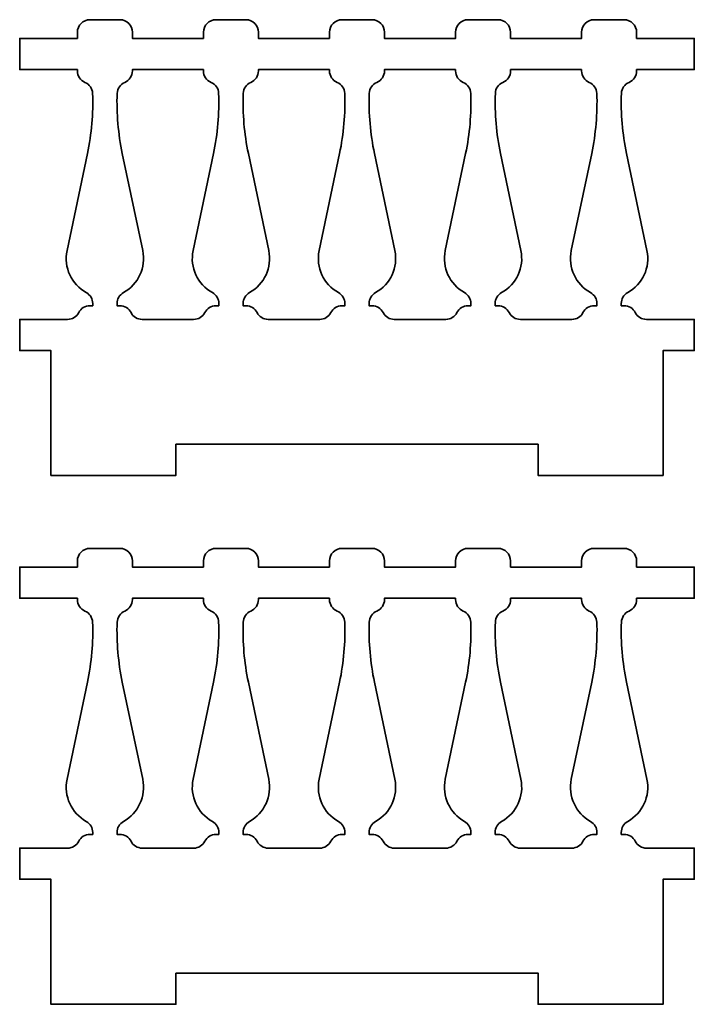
# Model space of a CAD drawing. Header units: centimetres. Extents: x -90 to 100, y -117 to 106.
# Tile 81 of 108: x -12.14 to -5.66, y 81.13 to 90.59. Entities that reach past the tile are written whole.
import ezdxf

# ---------------------------------------------------------------- set-up
doc = ezdxf.new("R2010")
doc.units = ezdxf.units.CM
doc.header["$MEASUREMENT"] = 0
doc.layers.add('Layer 1', color=7, linetype='Continuous')

msp = doc.modelspace()

# ---------------------------------------------------------------- linework, layer by layer
at = {"layer": 'Layer 1', "lineweight": 35}
for points, knots in [([(-10.64493, 86.51316), (-10.64493, 86.51316), (-7.16483, 86.51316), (-7.16483, 86.51316), (-7.16483, 86.51316), (-7.16483, 86.51316), (-7.16483, 86.21331), (-7.16483, 86.21331), (-7.16483, 86.21331), (-7.16483, 86.21331), (-5.96497, 86.21331), (-5.96497, 86.21331), (-5.96497, 86.21331), (-5.96497, 86.21331), (-5.96497, 87.41273), (-5.96497, 87.41273), (-5.96497, 87.41273), (-5.96497, 87.41273), (-5.66482, 87.41273), (-5.66482, 87.41273), (-5.66482, 87.41273), (-5.66482, 87.41273), (-5.66482, 87.71259), (-5.66482, 87.71259), (-5.66482, 87.71259), (-5.66482, 87.71259), (-6.1247, 87.71259), (-6.1247, 87.71259), (-6.1247, 87.71259), (-6.17004, 87.71259), (-6.21143, 87.73892), (-6.23191, 87.77841), (-6.23191, 87.77841), (-6.25224, 87.81937), (-6.29364, 87.84423), (-6.33898, 87.84423), (-6.33898, 87.84423), (-6.33898, 87.84423), (-6.36663, 87.84423), (-6.36663, 87.84423), (-6.36663, 87.84423), (-6.36663, 87.84423), (-6.36663, 87.86471), (-6.36663, 87.86471), (-6.36663, 87.86471), (-6.36663, 87.90859), (-6.34293, 87.94809), (-6.30476, 87.97003), (-6.30476, 87.97003), (-6.16112, 88.04901), (-6.08608, 88.21284), (-6.11987, 88.37374), (-6.11987, 88.37374), (-6.11987, 88.37374), (-6.31543, 89.30695), (-6.31543, 89.30695), (-6.31543, 89.30695), (-6.35522, 89.4971), (-6.37189, 89.69018), (-6.36502, 89.88472), (-6.36502, 89.88472), (-6.36341, 89.93153), (-6.33489, 89.97248), (-6.29203, 89.99004), (-6.29203, 89.99004), (-6.24771, 90.00905), (-6.21889, 90.05293), (-6.21889, 90.1012), (-6.21889, 90.1012), (-6.21889, 90.1012), (-6.21889, 90.1129), (-6.21889, 90.1129), (-6.21889, 90.1129), (-6.21889, 90.1129), (-5.66482, 90.1129), (-5.66482, 90.1129), (-5.66482, 90.1129), (-5.66482, 90.1129), (-5.66482, 90.41276), (-5.66482, 90.41276), (-5.66482, 90.41276), (-5.66482, 90.41276), (-6.21889, 90.41276), (-6.21889, 90.41276), (-6.21889, 90.41276), (-6.21889, 90.41276), (-6.21889, 90.47273), (-6.21889, 90.47273), (-6.21889, 90.47273), (-6.21889, 90.53855), (-6.27258, 90.59268), (-6.33898, 90.59268), (-6.33898, 90.59268), (-6.33898, 90.59268), (-6.62714, 90.59268), (-6.62714, 90.59268), (-6.62714, 90.59268), (-6.6934, 90.59268), (-6.74708, 90.53855), (-6.74708, 90.47273), (-6.74708, 90.47273), (-6.74708, 90.47273), (-6.74708, 90.41276), (-6.74708, 90.41276), (-6.74708, 90.41276), (-6.74708, 90.41276), (-7.42988, 90.41276), (-7.42988, 90.41276), (-7.42988, 90.41276), (-7.42988, 90.41276), (-7.42988, 90.47273), (-7.42988, 90.47273), (-7.42988, 90.47273), (-7.42988, 90.53855), (-7.48356, 90.59268), (-7.54982, 90.59268), (-7.54982, 90.59268), (-7.54982, 90.59268), (-7.83797, 90.59268), (-7.83797, 90.59268), (-7.83797, 90.59268), (-7.90424, 90.59268), (-7.95806, 90.53855), (-7.95806, 90.47273), (-7.95806, 90.47273), (-7.95806, 90.47273), (-7.95806, 90.41276), (-7.95806, 90.41276), (-7.95806, 90.41276), (-7.95806, 90.41276), (-8.64086, 90.41276), (-8.64086, 90.41276), (-8.64086, 90.41276), (-8.64086, 90.41276), (-8.64086, 90.47273), (-8.64086, 90.47273), (-8.64086, 90.47273), (-8.64086, 90.53855), (-8.69454, 90.59268), (-8.7608, 90.59268), (-8.7608, 90.59268), (-8.7608, 90.59268), (-9.04896, 90.59268), (-9.04896, 90.59268), (-9.04896, 90.59268), (-9.11522, 90.59268), (-9.16905, 90.53855), (-9.16905, 90.47273), (-9.16905, 90.47273), (-9.16905, 90.47273), (-9.16905, 90.41276), (-9.16905, 90.41276), (-9.16905, 90.41276), (-9.16905, 90.41276), (-9.85169, 90.41276), (-9.85169, 90.41276), (-9.85169, 90.41276), (-9.85169, 90.41276), (-9.85169, 90.47273), (-9.85169, 90.47273), (-9.85169, 90.47273), (-9.85169, 90.53855), (-9.90552, 90.59268), (-9.97178, 90.59268), (-9.97178, 90.59268), (-9.97178, 90.59268), (-10.25994, 90.59268), (-10.25994, 90.59268), (-10.25994, 90.59268), (-10.3262, 90.59268), (-10.37988, 90.53855), (-10.37988, 90.47273), (-10.37988, 90.47273), (-10.37988, 90.47273), (-10.37988, 90.41276), (-10.37988, 90.41276), (-10.37988, 90.41276), (-10.37988, 90.41276), (-11.06268, 90.41276), (-11.06268, 90.41276), (-11.06268, 90.41276), (-11.06268, 90.41276), (-11.06268, 90.47273), (-11.06268, 90.47273), (-11.06268, 90.47273), (-11.06268, 90.53855), (-11.11636, 90.59268), (-11.18262, 90.59268), (-11.18262, 90.59268), (-11.18262, 90.59268), (-11.47092, 90.59268), (-11.47092, 90.59268), (-11.47092, 90.59268), (-11.53718, 90.59268), (-11.59086, 90.53855), (-11.59086, 90.47273), (-11.59086, 90.47273), (-11.59086, 90.47273), (-11.59086, 90.41276), (-11.59086, 90.41276), (-11.59086, 90.41276), (-11.59086, 90.41276), (-12.14494, 90.41276), (-12.14494, 90.41276), (-12.14494, 90.41276), (-12.14494, 90.41276), (-12.14494, 90.1129), (-12.14494, 90.1129), (-12.14494, 90.1129), (-12.14494, 90.1129), (-11.59086, 90.1129), (-11.59086, 90.1129), (-11.59086, 90.1129), (-11.59086, 90.1129), (-11.59086, 90.1012), (-11.59086, 90.1012), (-11.59086, 90.1012), (-11.59086, 90.05293), (-11.56205, 90.00905), (-11.51773, 89.99004), (-11.51773, 89.99004), (-11.47487, 89.97248), (-11.44635, 89.93153), (-11.44474, 89.88472), (-11.44474, 89.88472), (-11.43786, 89.69018), (-11.45454, 89.4971), (-11.49418, 89.30695), (-11.49418, 89.30695), (-11.49418, 89.30695), (-11.68989, 88.37374), (-11.68989, 88.37374), (-11.68989, 88.37374), (-11.72353, 88.21284), (-11.64864, 88.04901), (-11.505, 87.97003), (-11.505, 87.97003), (-11.46683, 87.94809), (-11.44328, 87.90859), (-11.44328, 87.86471), (-11.44328, 87.86471), (-11.44328, 87.86471), (-11.44328, 87.84423), (-11.44328, 87.84423), (-11.44328, 87.84423), (-11.44328, 87.84423), (-11.47092, 87.84423), (-11.47092, 87.84423), (-11.47092, 87.84423), (-11.51612, 87.84423), (-11.55751, 87.81937), (-11.57799, 87.77841), (-11.57799, 87.77841), (-11.59847, 87.73892), (-11.63972, 87.71259), (-11.68506, 87.71259), (-11.68506, 87.71259), (-11.68506, 87.71259), (-12.14494, 87.71259), (-12.14494, 87.71259), (-12.14494, 87.71259), (-12.14494, 87.71259), (-12.14494, 87.41273), (-12.14494, 87.41273), (-12.14494, 87.41273), (-12.14494, 87.41273), (-11.84494, 87.41273), (-11.84494, 87.41273), (-11.84494, 87.41273), (-11.84494, 87.41273), (-11.84494, 86.21331), (-11.84494, 86.21331), (-11.84494, 86.21331), (-11.84494, 86.21331), (-10.64493, 86.21331), (-10.64493, 86.21331), (-10.64493, 86.21331), (-10.64493, 86.21331), (-10.64493, 86.51316), (-10.64493, 86.51316)], [0, 0, 0, 0, 0.0140845, 0.0140845, 0.0140845, 0.0140845, 0.028169, 0.028169, 0.028169, 0.028169, 0.0422535, 0.0422535, 0.0422535, 0.0422535, 0.056338, 0.056338, 0.056338, 0.056338, 0.0704225, 0.0704225, 0.0704225, 0.0704225, 0.084507, 0.084507, 0.084507, 0.084507, 0.0985915, 0.0985915, 0.0985915, 0.0985915, 0.1126761, 0.1126761, 0.1126761, 0.1126761, 0.1267606, 0.1267606, 0.1267606, 0.1267606, 0.1408451, 0.1408451, 0.1408451, 0.1408451, 0.1549296, 0.1549296, 0.1549296, 0.1549296, 0.1690141, 0.1690141, 0.1690141, 0.1690141, 0.1830986, 0.1830986, 0.1830986, 0.1830986, 0.1971831, 0.1971831, 0.1971831, 0.1971831, 0.2112676, 0.2112676, 0.2112676, 0.2112676, 0.2253521, 0.2253521, 0.2253521, 0.2253521, 0.2394366, 0.2394366, 0.2394366, 0.2394366, 0.2535211, 0.2535211, 0.2535211, 0.2535211, 0.2676056, 0.2676056, 0.2676056, 0.2676056, 0.2816901, 0.2816901, 0.2816901, 0.2816901, 0.2957746, 0.2957746, 0.2957746, 0.2957746, 0.3098592, 0.3098592, 0.3098592, 0.3098592, 0.3239437, 0.3239437, 0.3239437, 0.3239437, 0.3380282, 0.3380282, 0.3380282, 0.3380282, 0.3521127, 0.3521127, 0.3521127, 0.3521127, 0.3661972, 0.3661972, 0.3661972, 0.3661972, 0.3802817, 0.3802817, 0.3802817, 0.3802817, 0.3943662, 0.3943662, 0.3943662, 0.3943662, 0.4084507, 0.4084507, 0.4084507, 0.4084507, 0.4225352, 0.4225352, 0.4225352, 0.4225352, 0.4366197, 0.4366197, 0.4366197, 0.4366197, 0.4507042, 0.4507042, 0.4507042, 0.4507042, 0.4647887, 0.4647887, 0.4647887, 0.4647887, 0.4788732, 0.4788732, 0.4788732, 0.4788732, 0.4929577, 0.4929577, 0.4929577, 0.4929577, 0.5070423, 0.5070423, 0.5070423, 0.5070423, 0.5211268, 0.5211268, 0.5211268, 0.5211268, 0.5352113, 0.5352113, 0.5352113, 0.5352113, 0.5492958, 0.5492958, 0.5492958, 0.5492958, 0.5633803, 0.5633803, 0.5633803, 0.5633803, 0.5774648, 0.5774648, 0.5774648, 0.5774648, 0.5915493, 0.5915493, 0.5915493, 0.5915493, 0.6056338, 0.6056338, 0.6056338, 0.6056338, 0.6197183, 0.6197183, 0.6197183, 0.6197183, 0.6338028, 0.6338028, 0.6338028, 0.6338028, 0.6478873, 0.6478873, 0.6478873, 0.6478873, 0.6619718, 0.6619718, 0.6619718, 0.6619718, 0.6760563, 0.6760563, 0.6760563, 0.6760563, 0.6901408, 0.6901408, 0.6901408, 0.6901408, 0.7042254, 0.7042254, 0.7042254, 0.7042254, 0.7183099, 0.7183099, 0.7183099, 0.7183099, 0.7323944, 0.7323944, 0.7323944, 0.7323944, 0.7464789, 0.7464789, 0.7464789, 0.7464789, 0.7605634, 0.7605634, 0.7605634, 0.7605634, 0.7746479, 0.7746479, 0.7746479, 0.7746479, 0.7887324, 0.7887324, 0.7887324, 0.7887324, 0.8028169, 0.8028169, 0.8028169, 0.8028169, 0.8169014, 0.8169014, 0.8169014, 0.8169014, 0.8309859, 0.8309859, 0.8309859, 0.8309859, 0.8450704, 0.8450704, 0.8450704, 0.8450704, 0.8591549, 0.8591549, 0.8591549, 0.8591549, 0.8732394, 0.8732394, 0.8732394, 0.8732394, 0.8873239, 0.8873239, 0.8873239, 0.8873239, 0.9014085, 0.9014085, 0.9014085, 0.9014085, 0.915493, 0.915493, 0.915493, 0.915493, 0.9295775, 0.9295775, 0.9295775, 0.9295775, 0.943662, 0.943662, 0.943662, 0.943662, 0.9577465, 0.9577465, 0.9577465, 0.9577465, 0.971831, 0.971831, 0.971831, 0.971831, 1, 1, 1, 1]), ([(-10.47408, 87.71259), (-10.42888, 87.71259), (-10.38749, 87.73892), (-10.36701, 87.77841), (-10.36701, 87.77841), (-10.34653, 87.81937), (-10.30514, 87.84423), (-10.25994, 87.84423), (-10.25994, 87.84423), (-10.25994, 87.84423), (-10.23229, 87.84423), (-10.23229, 87.84423), (-10.23229, 87.84423), (-10.23229, 87.84423), (-10.23229, 87.86471), (-10.23229, 87.86471), (-10.23229, 87.86471), (-10.23229, 87.90859), (-10.25584, 87.94809), (-10.29402, 87.97003), (-10.29402, 87.97003), (-10.43766, 88.04901), (-10.5127, 88.21284), (-10.47891, 88.37374), (-10.47891, 88.37374), (-10.47891, 88.37374), (-10.28334, 89.30695), (-10.28334, 89.30695), (-10.28334, 89.30695), (-10.24356, 89.4971), (-10.22688, 89.69018), (-10.23376, 89.88472), (-10.23376, 89.88472), (-10.23537, 89.93153), (-10.26389, 89.97248), (-10.30675, 89.99004), (-10.30675, 89.99004), (-10.35121, 90.00905), (-10.37988, 90.05293), (-10.37988, 90.1012), (-10.37988, 90.1012), (-10.37988, 90.1012), (-10.37988, 90.1129), (-10.37988, 90.1129), (-10.37988, 90.1129), (-10.37988, 90.1129), (-11.06268, 90.1129), (-11.06268, 90.1129), (-11.06268, 90.1129), (-11.06268, 90.1129), (-11.06268, 90.1012), (-11.06268, 90.1012), (-11.06268, 90.1012), (-11.06268, 90.05293), (-11.09149, 90.00905), (-11.13581, 89.99004), (-11.13581, 89.99004), (-11.17867, 89.97248), (-11.20719, 89.93153), (-11.2088, 89.88472), (-11.2088, 89.88472), (-11.21568, 89.69018), (-11.199, 89.4971), (-11.15936, 89.30695), (-11.15936, 89.30695), (-11.15936, 89.30695), (-10.96365, 88.37374), (-10.96365, 88.37374), (-10.96365, 88.37374), (-10.93001, 88.21284), (-11.0049, 88.04901), (-11.14854, 87.97003), (-11.14854, 87.97003), (-11.18672, 87.94809), (-11.21027, 87.90859), (-11.21027, 87.86471), (-11.21027, 87.86471), (-11.21027, 87.86471), (-11.21027, 87.84423), (-11.21027, 87.84423), (-11.21027, 87.84423), (-11.21027, 87.84423), (-11.18262, 87.84423), (-11.18262, 87.84423), (-11.18262, 87.84423), (-11.13742, 87.84423), (-11.09603, 87.81937), (-11.07555, 87.77841), (-11.07555, 87.77841), (-11.05522, 87.73892), (-11.01382, 87.71259), (-10.96848, 87.71259), (-10.96848, 87.71259), (-10.96848, 87.71259), (-10.47408, 87.71259), (-10.47408, 87.71259)], [0, 0, 0, 0, 0.04, 0.04, 0.04, 0.04, 0.08, 0.08, 0.08, 0.08, 0.12, 0.12, 0.12, 0.12, 0.16, 0.16, 0.16, 0.16, 0.2, 0.2, 0.2, 0.2, 0.24, 0.24, 0.24, 0.24, 0.28, 0.28, 0.28, 0.28, 0.32, 0.32, 0.32, 0.32, 0.36, 0.36, 0.36, 0.36, 0.4, 0.4, 0.4, 0.4, 0.44, 0.44, 0.44, 0.44, 0.48, 0.48, 0.48, 0.48, 0.52, 0.52, 0.52, 0.52, 0.56, 0.56, 0.56, 0.56, 0.6, 0.6, 0.6, 0.6, 0.64, 0.64, 0.64, 0.64, 0.68, 0.68, 0.68, 0.68, 0.72, 0.72, 0.72, 0.72, 0.76, 0.76, 0.76, 0.76, 0.8, 0.8, 0.8, 0.8, 0.84, 0.84, 0.84, 0.84, 0.88, 0.88, 0.88, 0.88, 0.92, 0.92, 0.92, 0.92, 1, 1, 1, 1]), ([(-9.2631, 87.71259), (-9.2179, 87.71259), (-9.17651, 87.73892), (-9.15603, 87.77841), (-9.15603, 87.77841), (-9.13555, 87.81937), (-9.0943, 87.84423), (-9.04896, 87.84423), (-9.04896, 87.84423), (-9.04896, 87.84423), (-9.02131, 87.84423), (-9.02131, 87.84423), (-9.02131, 87.84423), (-9.02131, 87.84423), (-9.02131, 87.86471), (-9.02131, 87.86471), (-9.02131, 87.86471), (-9.02131, 87.90859), (-9.04501, 87.94809), (-9.08304, 87.97003), (-9.08304, 87.97003), (-9.22682, 88.04901), (-9.30171, 88.21284), (-9.26807, 88.37374), (-9.26807, 88.37374), (-9.26807, 88.37374), (-9.07236, 89.30695), (-9.07236, 89.30695), (-9.07236, 89.30695), (-9.03272, 89.4971), (-9.0159, 89.69018), (-9.02277, 89.88472), (-9.02277, 89.88472), (-9.02453, 89.93153), (-9.05291, 89.97248), (-9.09591, 89.99004), (-9.09591, 89.99004), (-9.14023, 90.00905), (-9.16905, 90.05293), (-9.16905, 90.1012), (-9.16905, 90.1012), (-9.16905, 90.1012), (-9.16905, 90.1129), (-9.16905, 90.1129), (-9.16905, 90.1129), (-9.16905, 90.1129), (-9.85169, 90.1129), (-9.85169, 90.1129), (-9.85169, 90.1129), (-9.85169, 90.1129), (-9.85169, 90.1012), (-9.85169, 90.1012), (-9.85169, 90.1012), (-9.85169, 90.05293), (-9.88051, 90.00905), (-9.92483, 89.99004), (-9.92483, 89.99004), (-9.96783, 89.97248), (-9.99621, 89.93153), (-9.99782, 89.88472), (-9.99782, 89.88472), (-10.00469, 89.69018), (-9.98817, 89.4971), (-9.94838, 89.30695), (-9.94838, 89.30695), (-9.94838, 89.30695), (-9.75267, 88.37374), (-9.75267, 88.37374), (-9.75267, 88.37374), (-9.71903, 88.21284), (-9.79392, 88.04901), (-9.93756, 87.97003), (-9.93756, 87.97003), (-9.97573, 87.94809), (-9.99943, 87.90859), (-9.99943, 87.86471), (-9.99943, 87.86471), (-9.99943, 87.86471), (-9.99943, 87.84423), (-9.99943, 87.84423), (-9.99943, 87.84423), (-9.99943, 87.84423), (-9.97178, 87.84423), (-9.97178, 87.84423), (-9.97178, 87.84423), (-9.92644, 87.84423), (-9.88504, 87.81937), (-9.86471, 87.77841), (-9.86471, 87.77841), (-9.84424, 87.73892), (-9.80284, 87.71259), (-9.7575, 87.71259), (-9.7575, 87.71259), (-9.7575, 87.71259), (-9.2631, 87.71259), (-9.2631, 87.71259)], [0, 0, 0, 0, 0.04, 0.04, 0.04, 0.04, 0.08, 0.08, 0.08, 0.08, 0.12, 0.12, 0.12, 0.12, 0.16, 0.16, 0.16, 0.16, 0.2, 0.2, 0.2, 0.2, 0.24, 0.24, 0.24, 0.24, 0.28, 0.28, 0.28, 0.28, 0.32, 0.32, 0.32, 0.32, 0.36, 0.36, 0.36, 0.36, 0.4, 0.4, 0.4, 0.4, 0.44, 0.44, 0.44, 0.44, 0.48, 0.48, 0.48, 0.48, 0.52, 0.52, 0.52, 0.52, 0.56, 0.56, 0.56, 0.56, 0.6, 0.6, 0.6, 0.6, 0.64, 0.64, 0.64, 0.64, 0.68, 0.68, 0.68, 0.68, 0.72, 0.72, 0.72, 0.72, 0.76, 0.76, 0.76, 0.76, 0.8, 0.8, 0.8, 0.8, 0.84, 0.84, 0.84, 0.84, 0.88, 0.88, 0.88, 0.88, 0.92, 0.92, 0.92, 0.92, 1, 1, 1, 1]), ([(-7.95806, 90.1129), (-7.95806, 90.1129), (-8.64086, 90.1129), (-8.64086, 90.1129), (-8.64086, 90.1129), (-8.64086, 90.1129), (-8.64086, 90.1012), (-8.64086, 90.1012), (-8.64086, 90.1012), (-8.64086, 90.05293), (-8.66967, 90.00905), (-8.71385, 89.99004), (-8.71385, 89.99004), (-8.75685, 89.97248), (-8.78538, 89.93153), (-8.78698, 89.88472), (-8.78698, 89.88472), (-8.79371, 89.69018), (-8.77718, 89.4971), (-8.7374, 89.30695), (-8.7374, 89.30695), (-8.7374, 89.30695), (-8.54169, 88.37374), (-8.54169, 88.37374), (-8.54169, 88.37374), (-8.50804, 88.21284), (-8.58308, 88.04901), (-8.72672, 87.97003), (-8.72672, 87.97003), (-8.76475, 87.94809), (-8.78845, 87.90859), (-8.78845, 87.86471), (-8.78845, 87.86471), (-8.78845, 87.86471), (-8.78845, 87.84423), (-8.78845, 87.84423), (-8.78845, 87.84423), (-8.78845, 87.84423), (-8.7608, 87.84423), (-8.7608, 87.84423), (-8.7608, 87.84423), (-8.7156, 87.84423), (-8.67406, 87.81937), (-8.65373, 87.77841), (-8.65373, 87.77841), (-8.63325, 87.73892), (-8.59186, 87.71259), (-8.54666, 87.71259), (-8.54666, 87.71259), (-8.54666, 87.71259), (-8.05212, 87.71259), (-8.05212, 87.71259), (-8.05212, 87.71259), (-8.00692, 87.71259), (-7.96552, 87.73892), (-7.94505, 87.77841), (-7.94505, 87.77841), (-7.92471, 87.81937), (-7.88332, 87.84423), (-7.83797, 87.84423), (-7.83797, 87.84423), (-7.83797, 87.84423), (-7.81033, 87.84423), (-7.81033, 87.84423), (-7.81033, 87.84423), (-7.81033, 87.84423), (-7.81033, 87.86471), (-7.81033, 87.86471), (-7.81033, 87.86471), (-7.81033, 87.90859), (-7.83403, 87.94809), (-7.8722, 87.97003), (-7.8722, 87.97003), (-8.01584, 88.04901), (-8.09073, 88.21284), (-8.05709, 88.37374), (-8.05709, 88.37374), (-8.05709, 88.37374), (-7.86152, 89.30695), (-7.86152, 89.30695), (-7.86152, 89.30695), (-7.82174, 89.4971), (-7.80506, 89.69018), (-7.81179, 89.88472), (-7.81179, 89.88472), (-7.81355, 89.93153), (-7.84207, 89.97248), (-7.88493, 89.99004), (-7.88493, 89.99004), (-7.92925, 90.00905), (-7.95806, 90.05293), (-7.95806, 90.1012), (-7.95806, 90.1012), (-7.95806, 90.1012), (-7.95806, 90.1129), (-7.95806, 90.1129)], [0, 0, 0, 0, 0.04, 0.04, 0.04, 0.04, 0.08, 0.08, 0.08, 0.08, 0.12, 0.12, 0.12, 0.12, 0.16, 0.16, 0.16, 0.16, 0.2, 0.2, 0.2, 0.2, 0.24, 0.24, 0.24, 0.24, 0.28, 0.28, 0.28, 0.28, 0.32, 0.32, 0.32, 0.32, 0.36, 0.36, 0.36, 0.36, 0.4, 0.4, 0.4, 0.4, 0.44, 0.44, 0.44, 0.44, 0.48, 0.48, 0.48, 0.48, 0.52, 0.52, 0.52, 0.52, 0.56, 0.56, 0.56, 0.56, 0.6, 0.6, 0.6, 0.6, 0.64, 0.64, 0.64, 0.64, 0.68, 0.68, 0.68, 0.68, 0.72, 0.72, 0.72, 0.72, 0.76, 0.76, 0.76, 0.76, 0.8, 0.8, 0.8, 0.8, 0.84, 0.84, 0.84, 0.84, 0.88, 0.88, 0.88, 0.88, 0.92, 0.92, 0.92, 0.92, 1, 1, 1, 1]), ([(-6.74708, 90.1129), (-6.74708, 90.1129), (-7.42988, 90.1129), (-7.42988, 90.1129), (-7.42988, 90.1129), (-7.42988, 90.1129), (-7.42988, 90.1012), (-7.42988, 90.1012), (-7.42988, 90.1012), (-7.42988, 90.05293), (-7.45869, 90.00905), (-7.50301, 89.99004), (-7.50301, 89.99004), (-7.54587, 89.97248), (-7.57439, 89.93153), (-7.576, 89.88472), (-7.576, 89.88472), (-7.58288, 89.69018), (-7.5662, 89.4971), (-7.52642, 89.30695), (-7.52642, 89.30695), (-7.52642, 89.30695), (-7.33085, 88.37374), (-7.33085, 88.37374), (-7.33085, 88.37374), (-7.29706, 88.21284), (-7.3721, 88.04901), (-7.51574, 87.97003), (-7.51574, 87.97003), (-7.55377, 87.94809), (-7.57746, 87.90859), (-7.57746, 87.86471), (-7.57746, 87.86471), (-7.57746, 87.86471), (-7.57746, 87.84423), (-7.57746, 87.84423), (-7.57746, 87.84423), (-7.57746, 87.84423), (-7.54982, 87.84423), (-7.54982, 87.84423), (-7.54982, 87.84423), (-7.50462, 87.84423), (-7.46323, 87.81937), (-7.44275, 87.77841), (-7.44275, 87.77841), (-7.42242, 87.73892), (-7.38088, 87.71259), (-7.33568, 87.71259), (-7.33568, 87.71259), (-7.33568, 87.71259), (-6.84128, 87.71259), (-6.84128, 87.71259), (-6.84128, 87.71259), (-6.79608, 87.71259), (-6.75454, 87.73892), (-6.73421, 87.77841), (-6.73421, 87.77841), (-6.71373, 87.81937), (-6.67234, 87.84423), (-6.62714, 87.84423), (-6.62714, 87.84423), (-6.62714, 87.84423), (-6.59949, 87.84423), (-6.59949, 87.84423), (-6.59949, 87.84423), (-6.59949, 87.84423), (-6.59949, 87.86471), (-6.59949, 87.86471), (-6.59949, 87.86471), (-6.59949, 87.90859), (-6.62319, 87.94809), (-6.66122, 87.97003), (-6.66122, 87.97003), (-6.80486, 88.04901), (-6.8799, 88.21284), (-6.84611, 88.37374), (-6.84611, 88.37374), (-6.84611, 88.37374), (-6.65054, 89.30695), (-6.65054, 89.30695), (-6.65054, 89.30695), (-6.61076, 89.4971), (-6.59408, 89.69018), (-6.60096, 89.88472), (-6.60096, 89.88472), (-6.60257, 89.93153), (-6.63109, 89.97248), (-6.67395, 89.99004), (-6.67395, 89.99004), (-6.71827, 90.00905), (-6.74708, 90.05293), (-6.74708, 90.1012), (-6.74708, 90.1012), (-6.74708, 90.1012), (-6.74708, 90.1129), (-6.74708, 90.1129)], [0, 0, 0, 0, 0.04, 0.04, 0.04, 0.04, 0.08, 0.08, 0.08, 0.08, 0.12, 0.12, 0.12, 0.12, 0.16, 0.16, 0.16, 0.16, 0.2, 0.2, 0.2, 0.2, 0.24, 0.24, 0.24, 0.24, 0.28, 0.28, 0.28, 0.28, 0.32, 0.32, 0.32, 0.32, 0.36, 0.36, 0.36, 0.36, 0.4, 0.4, 0.4, 0.4, 0.44, 0.44, 0.44, 0.44, 0.48, 0.48, 0.48, 0.48, 0.52, 0.52, 0.52, 0.52, 0.56, 0.56, 0.56, 0.56, 0.6, 0.6, 0.6, 0.6, 0.64, 0.64, 0.64, 0.64, 0.68, 0.68, 0.68, 0.68, 0.72, 0.72, 0.72, 0.72, 0.76, 0.76, 0.76, 0.76, 0.8, 0.8, 0.8, 0.8, 0.84, 0.84, 0.84, 0.84, 0.88, 0.88, 0.88, 0.88, 0.92, 0.92, 0.92, 0.92, 1, 1, 1, 1]), ([(-10.64493, 81.43169), (-10.64493, 81.43169), (-7.16483, 81.43169), (-7.16483, 81.43169), (-7.16483, 81.43169), (-7.16483, 81.43169), (-7.16483, 81.13183), (-7.16483, 81.13183), (-7.16483, 81.13183), (-7.16483, 81.13183), (-5.96497, 81.13183), (-5.96497, 81.13183), (-5.96497, 81.13183), (-5.96497, 81.13183), (-5.96497, 82.33272), (-5.96497, 82.33272), (-5.96497, 82.33272), (-5.96497, 82.33272), (-5.66482, 82.33272), (-5.66482, 82.33272), (-5.66482, 82.33272), (-5.66482, 82.33272), (-5.66482, 82.63258), (-5.66482, 82.63258), (-5.66482, 82.63258), (-5.66482, 82.63258), (-6.1247, 82.63258), (-6.1247, 82.63258), (-6.1247, 82.63258), (-6.17004, 82.63258), (-6.21143, 82.65744), (-6.23191, 82.6984), (-6.23191, 82.6984), (-6.25224, 82.73789), (-6.29364, 82.76422), (-6.33898, 82.76422), (-6.33898, 82.76422), (-6.33898, 82.76422), (-6.36663, 82.76422), (-6.36663, 82.76422), (-6.36663, 82.76422), (-6.36663, 82.76422), (-6.36663, 82.78324), (-6.36663, 82.78324), (-6.36663, 82.78324), (-6.36663, 82.82712), (-6.34293, 82.86807), (-6.30476, 82.88855), (-6.30476, 82.88855), (-6.16112, 82.969), (-6.08608, 83.13283), (-6.11987, 83.29373), (-6.11987, 83.29373), (-6.11987, 83.29373), (-6.31543, 84.22694), (-6.31543, 84.22694), (-6.31543, 84.22694), (-6.35522, 84.41709), (-6.37189, 84.61017), (-6.36502, 84.80325), (-6.36502, 84.80325), (-6.36341, 84.85005), (-6.33489, 84.89247), (-6.29203, 84.91003), (-6.29203, 84.91003), (-6.24771, 84.92904), (-6.21889, 84.97292), (-6.21889, 85.02119), (-6.21889, 85.02119), (-6.21889, 85.02119), (-6.21889, 85.03289), (-6.21889, 85.03289), (-6.21889, 85.03289), (-6.21889, 85.03289), (-5.66482, 85.03289), (-5.66482, 85.03289), (-5.66482, 85.03289), (-5.66482, 85.03289), (-5.66482, 85.33275), (-5.66482, 85.33275), (-5.66482, 85.33275), (-5.66482, 85.33275), (-6.21889, 85.33275), (-6.21889, 85.33275), (-6.21889, 85.33275), (-6.21889, 85.33275), (-6.21889, 85.39272), (-6.21889, 85.39272), (-6.21889, 85.39272), (-6.21889, 85.45854), (-6.27258, 85.51266), (-6.33898, 85.51266), (-6.33898, 85.51266), (-6.33898, 85.51266), (-6.62714, 85.51266), (-6.62714, 85.51266), (-6.62714, 85.51266), (-6.6934, 85.51266), (-6.74708, 85.45854), (-6.74708, 85.39272), (-6.74708, 85.39272), (-6.74708, 85.39272), (-6.74708, 85.33275), (-6.74708, 85.33275), (-6.74708, 85.33275), (-6.74708, 85.33275), (-7.42988, 85.33275), (-7.42988, 85.33275), (-7.42988, 85.33275), (-7.42988, 85.33275), (-7.42988, 85.39272), (-7.42988, 85.39272), (-7.42988, 85.39272), (-7.42988, 85.45854), (-7.48356, 85.51266), (-7.54982, 85.51266), (-7.54982, 85.51266), (-7.54982, 85.51266), (-7.83797, 85.51266), (-7.83797, 85.51266), (-7.83797, 85.51266), (-7.90424, 85.51266), (-7.95806, 85.45854), (-7.95806, 85.39272), (-7.95806, 85.39272), (-7.95806, 85.39272), (-7.95806, 85.33275), (-7.95806, 85.33275), (-7.95806, 85.33275), (-7.95806, 85.33275), (-8.64086, 85.33275), (-8.64086, 85.33275), (-8.64086, 85.33275), (-8.64086, 85.33275), (-8.64086, 85.39272), (-8.64086, 85.39272), (-8.64086, 85.39272), (-8.64086, 85.45854), (-8.69454, 85.51266), (-8.7608, 85.51266), (-8.7608, 85.51266), (-8.7608, 85.51266), (-9.04896, 85.51266), (-9.04896, 85.51266), (-9.04896, 85.51266), (-9.11522, 85.51266), (-9.16905, 85.45854), (-9.16905, 85.39272), (-9.16905, 85.39272), (-9.16905, 85.39272), (-9.16905, 85.33275), (-9.16905, 85.33275), (-9.16905, 85.33275), (-9.16905, 85.33275), (-9.85169, 85.33275), (-9.85169, 85.33275), (-9.85169, 85.33275), (-9.85169, 85.33275), (-9.85169, 85.39272), (-9.85169, 85.39272), (-9.85169, 85.39272), (-9.85169, 85.45854), (-9.90552, 85.51266), (-9.97178, 85.51266), (-9.97178, 85.51266), (-9.97178, 85.51266), (-10.25994, 85.51266), (-10.25994, 85.51266), (-10.25994, 85.51266), (-10.3262, 85.51266), (-10.37988, 85.45854), (-10.37988, 85.39272), (-10.37988, 85.39272), (-10.37988, 85.39272), (-10.37988, 85.33275), (-10.37988, 85.33275), (-10.37988, 85.33275), (-10.37988, 85.33275), (-11.06268, 85.33275), (-11.06268, 85.33275), (-11.06268, 85.33275), (-11.06268, 85.33275), (-11.06268, 85.39272), (-11.06268, 85.39272), (-11.06268, 85.39272), (-11.06268, 85.45854), (-11.11636, 85.51266), (-11.18262, 85.51266), (-11.18262, 85.51266), (-11.18262, 85.51266), (-11.47092, 85.51266), (-11.47092, 85.51266), (-11.47092, 85.51266), (-11.53718, 85.51266), (-11.59086, 85.45854), (-11.59086, 85.39272), (-11.59086, 85.39272), (-11.59086, 85.39272), (-11.59086, 85.33275), (-11.59086, 85.33275), (-11.59086, 85.33275), (-11.59086, 85.33275), (-12.14494, 85.33275), (-12.14494, 85.33275), (-12.14494, 85.33275), (-12.14494, 85.33275), (-12.14494, 85.03289), (-12.14494, 85.03289), (-12.14494, 85.03289), (-12.14494, 85.03289), (-11.59086, 85.03289), (-11.59086, 85.03289), (-11.59086, 85.03289), (-11.59086, 85.03289), (-11.59086, 85.02119), (-11.59086, 85.02119), (-11.59086, 85.02119), (-11.59086, 84.97292), (-11.56205, 84.92904), (-11.51773, 84.91003), (-11.51773, 84.91003), (-11.47487, 84.89247), (-11.44635, 84.85005), (-11.44474, 84.80325), (-11.44474, 84.80325), (-11.43786, 84.61017), (-11.45454, 84.41709), (-11.49418, 84.22694), (-11.49418, 84.22694), (-11.49418, 84.22694), (-11.68989, 83.29373), (-11.68989, 83.29373), (-11.68989, 83.29373), (-11.72353, 83.13283), (-11.64864, 82.969), (-11.505, 82.88855), (-11.505, 82.88855), (-11.46683, 82.86807), (-11.44328, 82.82712), (-11.44328, 82.78324), (-11.44328, 82.78324), (-11.44328, 82.78324), (-11.44328, 82.76422), (-11.44328, 82.76422), (-11.44328, 82.76422), (-11.44328, 82.76422), (-11.47092, 82.76422), (-11.47092, 82.76422), (-11.47092, 82.76422), (-11.51612, 82.76422), (-11.55751, 82.73789), (-11.57799, 82.6984), (-11.57799, 82.6984), (-11.59847, 82.65744), (-11.63972, 82.63258), (-11.68506, 82.63258), (-11.68506, 82.63258), (-11.68506, 82.63258), (-12.14494, 82.63258), (-12.14494, 82.63258), (-12.14494, 82.63258), (-12.14494, 82.63258), (-12.14494, 82.33272), (-12.14494, 82.33272), (-12.14494, 82.33272), (-12.14494, 82.33272), (-11.84494, 82.33272), (-11.84494, 82.33272), (-11.84494, 82.33272), (-11.84494, 82.33272), (-11.84494, 81.13183), (-11.84494, 81.13183), (-11.84494, 81.13183), (-11.84494, 81.13183), (-10.64493, 81.13183), (-10.64493, 81.13183), (-10.64493, 81.13183), (-10.64493, 81.13183), (-10.64493, 81.43169), (-10.64493, 81.43169)], [0, 0, 0, 0, 0.0140845, 0.0140845, 0.0140845, 0.0140845, 0.028169, 0.028169, 0.028169, 0.028169, 0.0422535, 0.0422535, 0.0422535, 0.0422535, 0.056338, 0.056338, 0.056338, 0.056338, 0.0704225, 0.0704225, 0.0704225, 0.0704225, 0.084507, 0.084507, 0.084507, 0.084507, 0.0985915, 0.0985915, 0.0985915, 0.0985915, 0.1126761, 0.1126761, 0.1126761, 0.1126761, 0.1267606, 0.1267606, 0.1267606, 0.1267606, 0.1408451, 0.1408451, 0.1408451, 0.1408451, 0.1549296, 0.1549296, 0.1549296, 0.1549296, 0.1690141, 0.1690141, 0.1690141, 0.1690141, 0.1830986, 0.1830986, 0.1830986, 0.1830986, 0.1971831, 0.1971831, 0.1971831, 0.1971831, 0.2112676, 0.2112676, 0.2112676, 0.2112676, 0.2253521, 0.2253521, 0.2253521, 0.2253521, 0.2394366, 0.2394366, 0.2394366, 0.2394366, 0.2535211, 0.2535211, 0.2535211, 0.2535211, 0.2676056, 0.2676056, 0.2676056, 0.2676056, 0.2816901, 0.2816901, 0.2816901, 0.2816901, 0.2957746, 0.2957746, 0.2957746, 0.2957746, 0.3098592, 0.3098592, 0.3098592, 0.3098592, 0.3239437, 0.3239437, 0.3239437, 0.3239437, 0.3380282, 0.3380282, 0.3380282, 0.3380282, 0.3521127, 0.3521127, 0.3521127, 0.3521127, 0.3661972, 0.3661972, 0.3661972, 0.3661972, 0.3802817, 0.3802817, 0.3802817, 0.3802817, 0.3943662, 0.3943662, 0.3943662, 0.3943662, 0.4084507, 0.4084507, 0.4084507, 0.4084507, 0.4225352, 0.4225352, 0.4225352, 0.4225352, 0.4366197, 0.4366197, 0.4366197, 0.4366197, 0.4507042, 0.4507042, 0.4507042, 0.4507042, 0.4647887, 0.4647887, 0.4647887, 0.4647887, 0.4788732, 0.4788732, 0.4788732, 0.4788732, 0.4929577, 0.4929577, 0.4929577, 0.4929577, 0.5070423, 0.5070423, 0.5070423, 0.5070423, 0.5211268, 0.5211268, 0.5211268, 0.5211268, 0.5352113, 0.5352113, 0.5352113, 0.5352113, 0.5492958, 0.5492958, 0.5492958, 0.5492958, 0.5633803, 0.5633803, 0.5633803, 0.5633803, 0.5774648, 0.5774648, 0.5774648, 0.5774648, 0.5915493, 0.5915493, 0.5915493, 0.5915493, 0.6056338, 0.6056338, 0.6056338, 0.6056338, 0.6197183, 0.6197183, 0.6197183, 0.6197183, 0.6338028, 0.6338028, 0.6338028, 0.6338028, 0.6478873, 0.6478873, 0.6478873, 0.6478873, 0.6619718, 0.6619718, 0.6619718, 0.6619718, 0.6760563, 0.6760563, 0.6760563, 0.6760563, 0.6901408, 0.6901408, 0.6901408, 0.6901408, 0.7042254, 0.7042254, 0.7042254, 0.7042254, 0.7183099, 0.7183099, 0.7183099, 0.7183099, 0.7323944, 0.7323944, 0.7323944, 0.7323944, 0.7464789, 0.7464789, 0.7464789, 0.7464789, 0.7605634, 0.7605634, 0.7605634, 0.7605634, 0.7746479, 0.7746479, 0.7746479, 0.7746479, 0.7887324, 0.7887324, 0.7887324, 0.7887324, 0.8028169, 0.8028169, 0.8028169, 0.8028169, 0.8169014, 0.8169014, 0.8169014, 0.8169014, 0.8309859, 0.8309859, 0.8309859, 0.8309859, 0.8450704, 0.8450704, 0.8450704, 0.8450704, 0.8591549, 0.8591549, 0.8591549, 0.8591549, 0.8732394, 0.8732394, 0.8732394, 0.8732394, 0.8873239, 0.8873239, 0.8873239, 0.8873239, 0.9014085, 0.9014085, 0.9014085, 0.9014085, 0.915493, 0.915493, 0.915493, 0.915493, 0.9295775, 0.9295775, 0.9295775, 0.9295775, 0.943662, 0.943662, 0.943662, 0.943662, 0.9577465, 0.9577465, 0.9577465, 0.9577465, 0.971831, 0.971831, 0.971831, 0.971831, 1, 1, 1, 1]), ([(-10.47408, 82.63258), (-10.42888, 82.63258), (-10.38749, 82.65744), (-10.36701, 82.6984), (-10.36701, 82.6984), (-10.34653, 82.73789), (-10.30514, 82.76422), (-10.25994, 82.76422), (-10.25994, 82.76422), (-10.25994, 82.76422), (-10.23229, 82.76422), (-10.23229, 82.76422), (-10.23229, 82.76422), (-10.23229, 82.76422), (-10.23229, 82.78324), (-10.23229, 82.78324), (-10.23229, 82.78324), (-10.23229, 82.82712), (-10.25584, 82.86807), (-10.29402, 82.88855), (-10.29402, 82.88855), (-10.43766, 82.969), (-10.5127, 83.13283), (-10.47891, 83.29373), (-10.47891, 83.29373), (-10.47891, 83.29373), (-10.28334, 84.22694), (-10.28334, 84.22694), (-10.28334, 84.22694), (-10.24356, 84.41709), (-10.22688, 84.61017), (-10.23376, 84.80325), (-10.23376, 84.80325), (-10.23537, 84.85005), (-10.26389, 84.89247), (-10.30675, 84.91003), (-10.30675, 84.91003), (-10.35121, 84.92904), (-10.37988, 84.97292), (-10.37988, 85.02119), (-10.37988, 85.02119), (-10.37988, 85.02119), (-10.37988, 85.03289), (-10.37988, 85.03289), (-10.37988, 85.03289), (-10.37988, 85.03289), (-11.06268, 85.03289), (-11.06268, 85.03289), (-11.06268, 85.03289), (-11.06268, 85.03289), (-11.06268, 85.02119), (-11.06268, 85.02119), (-11.06268, 85.02119), (-11.06268, 84.97292), (-11.09149, 84.92904), (-11.13581, 84.91003), (-11.13581, 84.91003), (-11.17867, 84.89247), (-11.20719, 84.85005), (-11.2088, 84.80325), (-11.2088, 84.80325), (-11.21568, 84.61017), (-11.199, 84.41709), (-11.15936, 84.22694), (-11.15936, 84.22694), (-11.15936, 84.22694), (-10.96365, 83.29373), (-10.96365, 83.29373), (-10.96365, 83.29373), (-10.93001, 83.13283), (-11.0049, 82.969), (-11.14854, 82.88855), (-11.14854, 82.88855), (-11.18672, 82.86807), (-11.21027, 82.82712), (-11.21027, 82.78324), (-11.21027, 82.78324), (-11.21027, 82.78324), (-11.21027, 82.76422), (-11.21027, 82.76422), (-11.21027, 82.76422), (-11.21027, 82.76422), (-11.18262, 82.76422), (-11.18262, 82.76422), (-11.18262, 82.76422), (-11.13742, 82.76422), (-11.09603, 82.73789), (-11.07555, 82.6984), (-11.07555, 82.6984), (-11.05522, 82.65744), (-11.01382, 82.63258), (-10.96848, 82.63258), (-10.96848, 82.63258), (-10.96848, 82.63258), (-10.47408, 82.63258), (-10.47408, 82.63258)], [0, 0, 0, 0, 0.04, 0.04, 0.04, 0.04, 0.08, 0.08, 0.08, 0.08, 0.12, 0.12, 0.12, 0.12, 0.16, 0.16, 0.16, 0.16, 0.2, 0.2, 0.2, 0.2, 0.24, 0.24, 0.24, 0.24, 0.28, 0.28, 0.28, 0.28, 0.32, 0.32, 0.32, 0.32, 0.36, 0.36, 0.36, 0.36, 0.4, 0.4, 0.4, 0.4, 0.44, 0.44, 0.44, 0.44, 0.48, 0.48, 0.48, 0.48, 0.52, 0.52, 0.52, 0.52, 0.56, 0.56, 0.56, 0.56, 0.6, 0.6, 0.6, 0.6, 0.64, 0.64, 0.64, 0.64, 0.68, 0.68, 0.68, 0.68, 0.72, 0.72, 0.72, 0.72, 0.76, 0.76, 0.76, 0.76, 0.8, 0.8, 0.8, 0.8, 0.84, 0.84, 0.84, 0.84, 0.88, 0.88, 0.88, 0.88, 0.92, 0.92, 0.92, 0.92, 1, 1, 1, 1]), ([(-9.2631, 82.63258), (-9.2179, 82.63258), (-9.17651, 82.65744), (-9.15603, 82.6984), (-9.15603, 82.6984), (-9.13555, 82.73789), (-9.0943, 82.76422), (-9.04896, 82.76422), (-9.04896, 82.76422), (-9.04896, 82.76422), (-9.02131, 82.76422), (-9.02131, 82.76422), (-9.02131, 82.76422), (-9.02131, 82.76422), (-9.02131, 82.78324), (-9.02131, 82.78324), (-9.02131, 82.78324), (-9.02131, 82.82712), (-9.04501, 82.86807), (-9.08304, 82.88855), (-9.08304, 82.88855), (-9.22682, 82.969), (-9.30171, 83.13283), (-9.26807, 83.29373), (-9.26807, 83.29373), (-9.26807, 83.29373), (-9.07236, 84.22694), (-9.07236, 84.22694), (-9.07236, 84.22694), (-9.03272, 84.41709), (-9.0159, 84.61017), (-9.02277, 84.80325), (-9.02277, 84.80325), (-9.02453, 84.85005), (-9.05291, 84.89247), (-9.09591, 84.91003), (-9.09591, 84.91003), (-9.14023, 84.92904), (-9.16905, 84.97292), (-9.16905, 85.02119), (-9.16905, 85.02119), (-9.16905, 85.02119), (-9.16905, 85.03289), (-9.16905, 85.03289), (-9.16905, 85.03289), (-9.16905, 85.03289), (-9.85169, 85.03289), (-9.85169, 85.03289), (-9.85169, 85.03289), (-9.85169, 85.03289), (-9.85169, 85.02119), (-9.85169, 85.02119), (-9.85169, 85.02119), (-9.85169, 84.97292), (-9.88051, 84.92904), (-9.92483, 84.91003), (-9.92483, 84.91003), (-9.96783, 84.89247), (-9.99621, 84.85005), (-9.99782, 84.80325), (-9.99782, 84.80325), (-10.00469, 84.61017), (-9.98817, 84.41709), (-9.94838, 84.22694), (-9.94838, 84.22694), (-9.94838, 84.22694), (-9.75267, 83.29373), (-9.75267, 83.29373), (-9.75267, 83.29373), (-9.71903, 83.13283), (-9.79392, 82.969), (-9.93756, 82.88855), (-9.93756, 82.88855), (-9.97573, 82.86807), (-9.99943, 82.82712), (-9.99943, 82.78324), (-9.99943, 82.78324), (-9.99943, 82.78324), (-9.99943, 82.76422), (-9.99943, 82.76422), (-9.99943, 82.76422), (-9.99943, 82.76422), (-9.97178, 82.76422), (-9.97178, 82.76422), (-9.97178, 82.76422), (-9.92644, 82.76422), (-9.88504, 82.73789), (-9.86471, 82.6984), (-9.86471, 82.6984), (-9.84424, 82.65744), (-9.80284, 82.63258), (-9.7575, 82.63258), (-9.7575, 82.63258), (-9.7575, 82.63258), (-9.2631, 82.63258), (-9.2631, 82.63258)], [0, 0, 0, 0, 0.04, 0.04, 0.04, 0.04, 0.08, 0.08, 0.08, 0.08, 0.12, 0.12, 0.12, 0.12, 0.16, 0.16, 0.16, 0.16, 0.2, 0.2, 0.2, 0.2, 0.24, 0.24, 0.24, 0.24, 0.28, 0.28, 0.28, 0.28, 0.32, 0.32, 0.32, 0.32, 0.36, 0.36, 0.36, 0.36, 0.4, 0.4, 0.4, 0.4, 0.44, 0.44, 0.44, 0.44, 0.48, 0.48, 0.48, 0.48, 0.52, 0.52, 0.52, 0.52, 0.56, 0.56, 0.56, 0.56, 0.6, 0.6, 0.6, 0.6, 0.64, 0.64, 0.64, 0.64, 0.68, 0.68, 0.68, 0.68, 0.72, 0.72, 0.72, 0.72, 0.76, 0.76, 0.76, 0.76, 0.8, 0.8, 0.8, 0.8, 0.84, 0.84, 0.84, 0.84, 0.88, 0.88, 0.88, 0.88, 0.92, 0.92, 0.92, 0.92, 1, 1, 1, 1]), ([(-7.95806, 85.03289), (-7.95806, 85.03289), (-8.64086, 85.03289), (-8.64086, 85.03289), (-8.64086, 85.03289), (-8.64086, 85.03289), (-8.64086, 85.02119), (-8.64086, 85.02119), (-8.64086, 85.02119), (-8.64086, 84.97292), (-8.66967, 84.92904), (-8.71385, 84.91003), (-8.71385, 84.91003), (-8.75685, 84.89247), (-8.78538, 84.85005), (-8.78698, 84.80325), (-8.78698, 84.80325), (-8.79371, 84.61017), (-8.77718, 84.41709), (-8.7374, 84.22694), (-8.7374, 84.22694), (-8.7374, 84.22694), (-8.54169, 83.29373), (-8.54169, 83.29373), (-8.54169, 83.29373), (-8.50804, 83.13283), (-8.58308, 82.969), (-8.72672, 82.88855), (-8.72672, 82.88855), (-8.76475, 82.86807), (-8.78845, 82.82712), (-8.78845, 82.78324), (-8.78845, 82.78324), (-8.78845, 82.78324), (-8.78845, 82.76422), (-8.78845, 82.76422), (-8.78845, 82.76422), (-8.78845, 82.76422), (-8.7608, 82.76422), (-8.7608, 82.76422), (-8.7608, 82.76422), (-8.7156, 82.76422), (-8.67406, 82.73789), (-8.65373, 82.6984), (-8.65373, 82.6984), (-8.63325, 82.65744), (-8.59186, 82.63258), (-8.54666, 82.63258), (-8.54666, 82.63258), (-8.54666, 82.63258), (-8.05212, 82.63258), (-8.05212, 82.63258), (-8.05212, 82.63258), (-8.00692, 82.63258), (-7.96552, 82.65744), (-7.94505, 82.6984), (-7.94505, 82.6984), (-7.92471, 82.73789), (-7.88332, 82.76422), (-7.83797, 82.76422), (-7.83797, 82.76422), (-7.83797, 82.76422), (-7.81033, 82.76422), (-7.81033, 82.76422), (-7.81033, 82.76422), (-7.81033, 82.76422), (-7.81033, 82.78324), (-7.81033, 82.78324), (-7.81033, 82.78324), (-7.81033, 82.82712), (-7.83403, 82.86807), (-7.8722, 82.88855), (-7.8722, 82.88855), (-8.01584, 82.969), (-8.09073, 83.13283), (-8.05709, 83.29373), (-8.05709, 83.29373), (-8.05709, 83.29373), (-7.86152, 84.22694), (-7.86152, 84.22694), (-7.86152, 84.22694), (-7.82174, 84.41709), (-7.80506, 84.61017), (-7.81179, 84.80325), (-7.81179, 84.80325), (-7.81355, 84.85005), (-7.84207, 84.89247), (-7.88493, 84.91003), (-7.88493, 84.91003), (-7.92925, 84.92904), (-7.95806, 84.97292), (-7.95806, 85.02119), (-7.95806, 85.02119), (-7.95806, 85.02119), (-7.95806, 85.03289), (-7.95806, 85.03289)], [0, 0, 0, 0, 0.04, 0.04, 0.04, 0.04, 0.08, 0.08, 0.08, 0.08, 0.12, 0.12, 0.12, 0.12, 0.16, 0.16, 0.16, 0.16, 0.2, 0.2, 0.2, 0.2, 0.24, 0.24, 0.24, 0.24, 0.28, 0.28, 0.28, 0.28, 0.32, 0.32, 0.32, 0.32, 0.36, 0.36, 0.36, 0.36, 0.4, 0.4, 0.4, 0.4, 0.44, 0.44, 0.44, 0.44, 0.48, 0.48, 0.48, 0.48, 0.52, 0.52, 0.52, 0.52, 0.56, 0.56, 0.56, 0.56, 0.6, 0.6, 0.6, 0.6, 0.64, 0.64, 0.64, 0.64, 0.68, 0.68, 0.68, 0.68, 0.72, 0.72, 0.72, 0.72, 0.76, 0.76, 0.76, 0.76, 0.8, 0.8, 0.8, 0.8, 0.84, 0.84, 0.84, 0.84, 0.88, 0.88, 0.88, 0.88, 0.92, 0.92, 0.92, 0.92, 1, 1, 1, 1]), ([(-6.74708, 85.03289), (-6.74708, 85.03289), (-7.42988, 85.03289), (-7.42988, 85.03289), (-7.42988, 85.03289), (-7.42988, 85.03289), (-7.42988, 85.02119), (-7.42988, 85.02119), (-7.42988, 85.02119), (-7.42988, 84.97292), (-7.45869, 84.92904), (-7.50301, 84.91003), (-7.50301, 84.91003), (-7.54587, 84.89247), (-7.57439, 84.85005), (-7.576, 84.80325), (-7.576, 84.80325), (-7.58288, 84.61017), (-7.5662, 84.41709), (-7.52642, 84.22694), (-7.52642, 84.22694), (-7.52642, 84.22694), (-7.33085, 83.29373), (-7.33085, 83.29373), (-7.33085, 83.29373), (-7.29706, 83.13283), (-7.3721, 82.969), (-7.51574, 82.88855), (-7.51574, 82.88855), (-7.55377, 82.86807), (-7.57746, 82.82712), (-7.57746, 82.78324), (-7.57746, 82.78324), (-7.57746, 82.78324), (-7.57746, 82.76422), (-7.57746, 82.76422), (-7.57746, 82.76422), (-7.57746, 82.76422), (-7.54982, 82.76422), (-7.54982, 82.76422), (-7.54982, 82.76422), (-7.50462, 82.76422), (-7.46323, 82.73789), (-7.44275, 82.6984), (-7.44275, 82.6984), (-7.42242, 82.65744), (-7.38088, 82.63258), (-7.33568, 82.63258), (-7.33568, 82.63258), (-7.33568, 82.63258), (-6.84128, 82.63258), (-6.84128, 82.63258), (-6.84128, 82.63258), (-6.79608, 82.63258), (-6.75454, 82.65744), (-6.73421, 82.6984), (-6.73421, 82.6984), (-6.71373, 82.73789), (-6.67234, 82.76422), (-6.62714, 82.76422), (-6.62714, 82.76422), (-6.62714, 82.76422), (-6.59949, 82.76422), (-6.59949, 82.76422), (-6.59949, 82.76422), (-6.59949, 82.76422), (-6.59949, 82.78324), (-6.59949, 82.78324), (-6.59949, 82.78324), (-6.59949, 82.82712), (-6.62319, 82.86807), (-6.66122, 82.88855), (-6.66122, 82.88855), (-6.80486, 82.969), (-6.8799, 83.13283), (-6.84611, 83.29373), (-6.84611, 83.29373), (-6.84611, 83.29373), (-6.65054, 84.22694), (-6.65054, 84.22694), (-6.65054, 84.22694), (-6.61076, 84.41709), (-6.59408, 84.61017), (-6.60096, 84.80325), (-6.60096, 84.80325), (-6.60257, 84.85005), (-6.63109, 84.89247), (-6.67395, 84.91003), (-6.67395, 84.91003), (-6.71827, 84.92904), (-6.74708, 84.97292), (-6.74708, 85.02119), (-6.74708, 85.02119), (-6.74708, 85.02119), (-6.74708, 85.03289), (-6.74708, 85.03289)], [0, 0, 0, 0, 0.04, 0.04, 0.04, 0.04, 0.08, 0.08, 0.08, 0.08, 0.12, 0.12, 0.12, 0.12, 0.16, 0.16, 0.16, 0.16, 0.2, 0.2, 0.2, 0.2, 0.24, 0.24, 0.24, 0.24, 0.28, 0.28, 0.28, 0.28, 0.32, 0.32, 0.32, 0.32, 0.36, 0.36, 0.36, 0.36, 0.4, 0.4, 0.4, 0.4, 0.44, 0.44, 0.44, 0.44, 0.48, 0.48, 0.48, 0.48, 0.52, 0.52, 0.52, 0.52, 0.56, 0.56, 0.56, 0.56, 0.6, 0.6, 0.6, 0.6, 0.64, 0.64, 0.64, 0.64, 0.68, 0.68, 0.68, 0.68, 0.72, 0.72, 0.72, 0.72, 0.76, 0.76, 0.76, 0.76, 0.8, 0.8, 0.8, 0.8, 0.84, 0.84, 0.84, 0.84, 0.88, 0.88, 0.88, 0.88, 0.92, 0.92, 0.92, 0.92, 1, 1, 1, 1])]:
    msp.add_open_spline(points, degree=3, knots=knots, dxfattribs=at)

doc.saveas('drawing.dxf')
